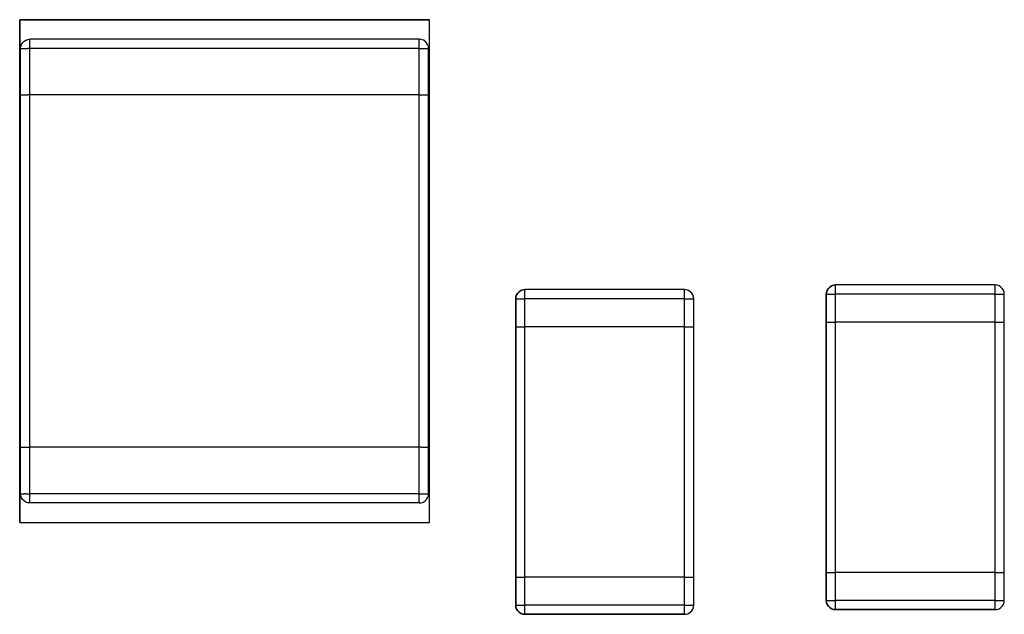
# Model space of a CAD drawing. Header units: inches. Extents: x 0 to 474, y -297 to 0.
# Tile 66 of 256: x 153.92 to 159.23, y -156.35 to -153.15. Entities that reach past the tile are written whole.
import ezdxf

# ---------------------------------------------------------------- set-up
doc = ezdxf.new("R2010")
doc.units = ezdxf.units.IN
doc.header["$MEASUREMENT"] = 0

msp = doc.modelspace()

# ---------------------------------------------------------------- linework, layer by layer
at = {"color": 7, "true_color": 0xffffff}
for p, q in [((153.9198, -153.1498), (153.9198, -155.8598)), ((156.1298, -153.1498), (153.9198, -153.1498)), ((153.9198, -153.1498), (156.1298, -153.1498)), ((153.9198, -155.8598), (153.9198, -153.1498)), ((156.1298, -155.8598), (156.1298, -153.1498)), ((156.1298, -155.8598), (156.1298, -153.1498)), ((153.9248, -153.3048), (153.9258, -153.2938)), ((153.9258, -153.2938), (153.9298, -153.2828)), ((153.9298, -153.2828), (153.9358, -153.2738)), ((153.9358, -153.2738), (153.9438, -153.2658)), ((153.9438, -153.2658), (153.9528, -153.2598)), ((153.9528, -153.2598), (153.9638, -153.2558)), ((153.9638, -153.2558), (153.9748, -153.2548)), ((156.0748, -153.2548), (153.9748, -153.2548)), ((153.9748, -153.2558), (153.9748, -153.2548)), ((153.9748, -153.2598), (153.9748, -153.2558)), ((153.9748, -153.2658), (153.9748, -153.2598)), ((153.9748, -153.2738), (153.9748, -153.2658)), ((153.9748, -153.2828), (153.9748, -153.2738)), ((153.9748, -153.2938), (153.9748, -153.2828)), ((153.9748, -153.3048), (153.9748, -153.2938)), ((156.0858, -153.2558), (156.0748, -153.2548)), ((156.0748, -153.2558), (156.0748, -153.2548)), ((156.0748, -153.2598), (156.0748, -153.2558)), ((156.0748, -153.2658), (156.0748, -153.2598)), ((156.0748, -153.2738), (156.0748, -153.2658)), ((156.0748, -153.2828), (156.0748, -153.2738)), ((156.0748, -153.2938), (156.0748, -153.2828)), ((156.0748, -153.3048), (156.0748, -153.2938)), ((156.0968, -153.2598), (156.0858, -153.2558)), ((156.1058, -153.2658), (156.0968, -153.2598)), ((156.1138, -153.2738), (156.1058, -153.2658)), ((156.1198, -153.2828), (156.1138, -153.2738)), ((156.1238, -153.2938), (156.1198, -153.2828)), ((156.1248, -153.3048), (156.1238, -153.2938)), ((153.9248, -153.5548), (153.9248, -153.3048)), ((153.9248, -153.3048), (153.9258, -153.3048)), ((153.9258, -153.3048), (153.9298, -153.3048)), ((153.9298, -153.3048), (153.9358, -153.3048)), ((153.9358, -153.3048), (153.9438, -153.3048)), ((153.9438, -153.3048), (153.9528, -153.3048)), ((153.9528, -153.3048), (153.9638, -153.3048)), ((153.9748, -153.3048), (153.9638, -153.3048)), ((156.0748, -153.3048), (153.9748, -153.3048)), ((153.9748, -153.5548), (153.9748, -153.3048)), ((156.0748, -153.3048), (156.0858, -153.3048)), ((156.0748, -153.5548), (156.0748, -153.3048)), ((156.0858, -153.3048), (156.0968, -153.3048)), ((156.0968, -153.3048), (156.1058, -153.3048)), ((156.1058, -153.3048), (156.1138, -153.3048)), ((156.1138, -153.3048), (156.1198, -153.3048)), ((156.1198, -153.3048), (156.1238, -153.3048)), ((156.1248, -153.3048), (156.1238, -153.3048)), ((156.1248, -153.5548), (156.1248, -153.3048)), ((153.9248, -155.4548), (153.9248, -153.5548)), ((153.9248, -153.5548), (153.9258, -153.5548)), ((153.9258, -153.5548), (153.9298, -153.5548)), ((153.9298, -153.5548), (153.9358, -153.5548)), ((153.9358, -153.5548), (153.9438, -153.5548)), ((153.9438, -153.5548), (153.9528, -153.5548)), ((153.9528, -153.5548), (153.9638, -153.5548)), ((153.9748, -153.5548), (153.9638, -153.5548)), ((153.9748, -155.4548), (153.9748, -153.5548)), ((156.0748, -153.5548), (153.9748, -153.5548)), ((156.0748, -155.4548), (156.0748, -153.5548)), ((156.0748, -153.5548), (156.0858, -153.5548)), ((156.0858, -153.5548), (156.0968, -153.5548)), ((156.0968, -153.5548), (156.1058, -153.5548)), ((156.1058, -153.5548), (156.1138, -153.5548)), ((156.1138, -153.5548), (156.1198, -153.5548)), ((156.1198, -153.5548), (156.1238, -153.5548)), ((156.1248, -153.5548), (156.1238, -153.5548)), ((156.1248, -155.4548), (156.1248, -153.5548)), ((156.6058, -154.6238), (156.5998, -154.6328)), ((156.5998, -154.6328), (156.6058, -154.6238)), ((156.6138, -154.6158), (156.6058, -154.6238)), ((156.6058, -154.6238), (156.6138, -154.6158)), ((156.6228, -154.6098), (156.6138, -154.6158)), ((156.6138, -154.6158), (156.6228, -154.6098)), ((156.6338, -154.6058), (156.6228, -154.6098)), ((156.6228, -154.6098), (156.6338, -154.6058)), ((156.6448, -154.6048), (156.6338, -154.6058)), ((156.6338, -154.6058), (156.6448, -154.6048)), ((157.5048, -154.6048), (156.6448, -154.6048)), ((157.5048, -154.6048), (156.6448, -154.6048)), ((156.6448, -154.6058), (156.6448, -154.6048)), ((156.6448, -154.6098), (156.6448, -154.6058)), ((156.6448, -154.6158), (156.6448, -154.6098)), ((156.6448, -154.6238), (156.6448, -154.6158)), ((156.6448, -154.6328), (156.6448, -154.6238)), ((157.5158, -154.6058), (157.5048, -154.6048)), ((157.5158, -154.6058), (157.5048, -154.6048)), ((157.5048, -154.6058), (157.5048, -154.6048)), ((157.5048, -154.6098), (157.5048, -154.6058)), ((157.5048, -154.6158), (157.5048, -154.6098)), ((157.5048, -154.6238), (157.5048, -154.6158)), ((157.5048, -154.6328), (157.5048, -154.6238)), ((157.5268, -154.6098), (157.5158, -154.6058)), ((157.5268, -154.6098), (157.5158, -154.6058)), ((157.5358, -154.6158), (157.5268, -154.6098)), ((157.5358, -154.6158), (157.5268, -154.6098)), ((157.5438, -154.6238), (157.5358, -154.6158)), ((157.5438, -154.6238), (157.5358, -154.6158)), ((157.5498, -154.6328), (157.5438, -154.6238)), ((157.5498, -154.6328), (157.5438, -154.6238)), ((158.2698, -154.6298), (158.2708, -154.6188)), ((158.2748, -154.6078), (158.2708, -154.6188)), ((158.2708, -154.6188), (158.2748, -154.6078)), ((158.2708, -154.6188), (158.2708, -154.6298)), ((158.2808, -154.5988), (158.2748, -154.6078)), ((158.2748, -154.6078), (158.2808, -154.5988)), ((158.2888, -154.5908), (158.2808, -154.5988)), ((158.2808, -154.5988), (158.2888, -154.5908)), ((158.2978, -154.5848), (158.2888, -154.5908)), ((158.2888, -154.5908), (158.2978, -154.5848)), ((158.3088, -154.5808), (158.2978, -154.5848)), ((158.2978, -154.5848), (158.3088, -154.5808)), ((158.3198, -154.5798), (158.3088, -154.5808)), ((158.3088, -154.5808), (158.3198, -154.5798)), ((159.1798, -154.5798), (158.3198, -154.5798)), ((159.1798, -154.5798), (158.3198, -154.5798)), ((158.3198, -154.5808), (158.3198, -154.5798)), ((158.3198, -154.5848), (158.3198, -154.5808)), ((158.3198, -154.5908), (158.3198, -154.5848)), ((158.3198, -154.5988), (158.3198, -154.5908)), ((158.3198, -154.6078), (158.3198, -154.5988)), ((158.3198, -154.6188), (158.3198, -154.6078)), ((158.3198, -154.6298), (158.3198, -154.6188)), ((159.1908, -154.5808), (159.1798, -154.5798)), ((159.1908, -154.5808), (159.1798, -154.5798)), ((159.1798, -154.5808), (159.1798, -154.5798)), ((159.1798, -154.5848), (159.1798, -154.5808)), ((159.1798, -154.5908), (159.1798, -154.5848)), ((159.1798, -154.5988), (159.1798, -154.5908)), ((159.1798, -154.6078), (159.1798, -154.5988)), ((159.1798, -154.6188), (159.1798, -154.6078)), ((159.1798, -154.6298), (159.1798, -154.6188)), ((159.2018, -154.5848), (159.1908, -154.5808)), ((159.2018, -154.5848), (159.1908, -154.5808)), ((159.2108, -154.5908), (159.2018, -154.5848)), ((159.2108, -154.5908), (159.2018, -154.5848)), ((159.2188, -154.5988), (159.2108, -154.5908)), ((159.2188, -154.5988), (159.2108, -154.5908)), ((159.2248, -154.6078), (159.2188, -154.5988)), ((159.2248, -154.6078), (159.2188, -154.5988)), ((159.2288, -154.6188), (159.2248, -154.6078)), ((159.2288, -154.6188), (159.2248, -154.6078)), ((159.2288, -154.6298), (159.2288, -154.6188)), ((159.2298, -154.6298), (159.2288, -154.6188)), ((156.5948, -154.6548), (156.5958, -154.6438)), ((156.5958, -154.6548), (156.5948, -154.6548)), ((156.5948, -154.6548), (156.5948, -154.8048)), ((156.5948, -154.8048), (156.5948, -154.6548)), ((156.5948, -154.6548), (156.5958, -154.6548)), ((156.5998, -154.6328), (156.5958, -154.6438)), ((156.5958, -154.6438), (156.5998, -154.6328)), ((156.5958, -154.6438), (156.5958, -154.6548)), ((156.5958, -154.6548), (156.5998, -154.6548)), ((156.5998, -154.6548), (156.6058, -154.6548)), ((156.6058, -154.6548), (156.6138, -154.6548)), ((156.6138, -154.6548), (156.6228, -154.6548)), ((156.6228, -154.6548), (156.6338, -154.6548)), ((156.6338, -154.6548), (156.6448, -154.6548)), ((156.6448, -154.6438), (156.6448, -154.6328)), ((156.6448, -154.6548), (156.6448, -154.6438)), ((156.6448, -154.8048), (156.6448, -154.6548)), ((157.5048, -154.6548), (156.6448, -154.6548)), ((157.5048, -154.6438), (157.5048, -154.6328)), ((157.5048, -154.6548), (157.5048, -154.6438)), ((157.5048, -154.8048), (157.5048, -154.6548)), ((157.5048, -154.6548), (157.5158, -154.6548)), ((157.5158, -154.6548), (157.5268, -154.6548)), ((157.5268, -154.6548), (157.5358, -154.6548)), ((157.5358, -154.6548), (157.5438, -154.6548)), ((157.5438, -154.6548), (157.5498, -154.6548)), ((157.5538, -154.6438), (157.5498, -154.6328)), ((157.5538, -154.6438), (157.5498, -154.6328)), ((157.5498, -154.6548), (157.5538, -154.6548)), ((157.5538, -154.6548), (157.5538, -154.6438)), ((157.5548, -154.6548), (157.5538, -154.6438)), ((157.5548, -154.6548), (157.5538, -154.6548)), ((157.5538, -154.6548), (157.5548, -154.6548)), ((157.5548, -154.8048), (157.5548, -154.6548)), ((157.5548, -154.8048), (157.5548, -154.6548)), ((158.2708, -154.6298), (158.2698, -154.6298)), ((158.2698, -154.6298), (158.2698, -154.7798)), ((158.2698, -154.7798), (158.2698, -154.6298)), ((158.2698, -154.6298), (158.2708, -154.6298)), ((158.2708, -154.6298), (158.2748, -154.6298)), ((158.2748, -154.6298), (158.2808, -154.6298)), ((158.2808, -154.6298), (158.2888, -154.6298)), ((158.2888, -154.6298), (158.2978, -154.6298)), ((158.2978, -154.6298), (158.3088, -154.6298)), ((158.3088, -154.6298), (158.3198, -154.6298)), ((158.3198, -154.7798), (158.3198, -154.6298)), ((159.1798, -154.6298), (158.3198, -154.6298)), ((159.1798, -154.7798), (159.1798, -154.6298)), ((159.1798, -154.6298), (159.1908, -154.6298)), ((159.1908, -154.6298), (159.2018, -154.6298)), ((159.2018, -154.6298), (159.2108, -154.6298)), ((159.2108, -154.6298), (159.2188, -154.6298)), ((159.2188, -154.6298), (159.2248, -154.6298)), ((159.2248, -154.6298), (159.2288, -154.6298)), ((159.2298, -154.6298), (159.2288, -154.6298)), ((159.2288, -154.6298), (159.2298, -154.6298)), ((159.2298, -154.7798), (159.2298, -154.6298)), ((159.2298, -154.7798), (159.2298, -154.6298)), ((158.2698, -154.7798), (158.2698, -156.1298)), ((158.2698, -154.7798), (158.2708, -154.7798)), ((158.2698, -156.1298), (158.2698, -154.7798)), ((158.2698, -154.7798), (158.2708, -154.7798)), ((158.2708, -154.7798), (158.2748, -154.7798)), ((158.2708, -154.7798), (158.2748, -154.7798)), ((158.2748, -154.7798), (158.2808, -154.7798)), ((158.2748, -154.7798), (158.2808, -154.7798)), ((158.2808, -154.7798), (158.2888, -154.7798)), ((158.2808, -154.7798), (158.2888, -154.7798)), ((158.2888, -154.7798), (158.2978, -154.7798)), ((158.2888, -154.7798), (158.2978, -154.7798)), ((158.2978, -154.7798), (158.3088, -154.7798)), ((158.2978, -154.7798), (158.3088, -154.7798)), ((158.3088, -154.7798), (158.3198, -154.7798)), ((158.3088, -154.7798), (158.3198, -154.7798)), ((159.1798, -154.7798), (158.3198, -154.7798)), ((159.1798, -154.7798), (158.3198, -154.7798)), ((158.3198, -156.1298), (158.3198, -154.7798)), ((159.1798, -154.7798), (159.1908, -154.7798)), ((159.1798, -154.7798), (159.1908, -154.7798)), ((159.1798, -156.1298), (159.1798, -154.7798)), ((159.1908, -154.7798), (159.2018, -154.7798)), ((159.1908, -154.7798), (159.2018, -154.7798)), ((159.2018, -154.7798), (159.2108, -154.7798)), ((159.2018, -154.7798), (159.2108, -154.7798)), ((159.2108, -154.7798), (159.2188, -154.7798)), ((159.2108, -154.7798), (159.2188, -154.7798)), ((159.2188, -154.7798), (159.2248, -154.7798)), ((159.2188, -154.7798), (159.2248, -154.7798)), ((159.2248, -154.7798), (159.2288, -154.7798)), ((159.2248, -154.7798), (159.2288, -154.7798)), ((159.2288, -154.7798), (159.2298, -154.7798)), ((159.2288, -154.7798), (159.2298, -154.7798)), ((159.2298, -156.1298), (159.2298, -154.7798)), ((159.2298, -156.1298), (159.2298, -154.7798)), ((156.5948, -154.8048), (156.5948, -156.1548)), ((156.5948, -154.8048), (156.5958, -154.8048)), ((156.5948, -156.1548), (156.5948, -154.8048)), ((156.5948, -154.8048), (156.5958, -154.8048)), ((156.5958, -154.8048), (156.5998, -154.8048)), ((156.5958, -154.8048), (156.5998, -154.8048)), ((156.5998, -154.8048), (156.6058, -154.8048)), ((156.5998, -154.8048), (156.6058, -154.8048)), ((156.6058, -154.8048), (156.6138, -154.8048)), ((156.6058, -154.8048), (156.6138, -154.8048)), ((156.6138, -154.8048), (156.6228, -154.8048)), ((156.6138, -154.8048), (156.6228, -154.8048)), ((156.6228, -154.8048), (156.6338, -154.8048)), ((156.6228, -154.8048), (156.6338, -154.8048)), ((156.6338, -154.8048), (156.6448, -154.8048)), ((156.6338, -154.8048), (156.6448, -154.8048)), ((157.5048, -154.8048), (156.6448, -154.8048)), ((157.5048, -154.8048), (156.6448, -154.8048)), ((156.6448, -156.1548), (156.6448, -154.8048)), ((157.5048, -154.8048), (157.5158, -154.8048)), ((157.5048, -154.8048), (157.5158, -154.8048)), ((157.5048, -156.1548), (157.5048, -154.8048)), ((157.5158, -154.8048), (157.5268, -154.8048)), ((157.5158, -154.8048), (157.5268, -154.8048)), ((157.5268, -154.8048), (157.5358, -154.8048)), ((157.5268, -154.8048), (157.5358, -154.8048)), ((157.5358, -154.8048), (157.5438, -154.8048)), ((157.5358, -154.8048), (157.5438, -154.8048)), ((157.5438, -154.8048), (157.5498, -154.8048)), ((157.5438, -154.8048), (157.5498, -154.8048)), ((157.5498, -154.8048), (157.5538, -154.8048)), ((157.5498, -154.8048), (157.5538, -154.8048)), ((157.5538, -154.8048), (157.5548, -154.8048)), ((157.5538, -154.8048), (157.5548, -154.8048)), ((157.5548, -156.1548), (157.5548, -154.8048)), ((157.5548, -156.1548), (157.5548, -154.8048)), ((153.9248, -155.7048), (153.9248, -155.4548)), ((153.9258, -155.4548), (153.9248, -155.4548)), ((153.9258, -155.4548), (153.9298, -155.4548)), ((153.9298, -155.4548), (153.9358, -155.4548)), ((153.9358, -155.4548), (153.9438, -155.4548)), ((153.9438, -155.4548), (153.9528, -155.4548)), ((153.9528, -155.4548), (153.9638, -155.4548)), ((153.9638, -155.4548), (153.9748, -155.4548)), ((153.9748, -155.7048), (153.9748, -155.4548)), ((156.0748, -155.4548), (153.9748, -155.4548)), ((156.0748, -155.7048), (156.0748, -155.4548)), ((156.0858, -155.4548), (156.0748, -155.4548)), ((156.0858, -155.4548), (156.0968, -155.4548)), ((156.0968, -155.4548), (156.1058, -155.4548)), ((156.1058, -155.4548), (156.1138, -155.4548)), ((156.1138, -155.4548), (156.1198, -155.4548)), ((156.1198, -155.4548), (156.1238, -155.4548)), ((156.1238, -155.4548), (156.1248, -155.4548)), ((156.1248, -155.7048), (156.1248, -155.4548)), ((153.9258, -155.7158), (153.9248, -155.7048)), ((153.9248, -155.7048), (153.9258, -155.7048)), ((153.9258, -155.7048), (153.9298, -155.7048)), ((153.9298, -155.7268), (153.9258, -155.7158)), ((153.9298, -155.7048), (153.9358, -155.7048)), ((153.9358, -155.7358), (153.9298, -155.7268)), ((153.9358, -155.7048), (153.9438, -155.7048)), ((153.9438, -155.7438), (153.9358, -155.7358)), ((153.9528, -155.7048), (153.9438, -155.7048)), ((153.9528, -155.7048), (153.9638, -155.7048)), ((153.9638, -155.7048), (153.9748, -155.7048)), ((153.9748, -155.7158), (153.9748, -155.7048)), ((156.0748, -155.7048), (153.9748, -155.7048)), ((153.9748, -155.7268), (153.9748, -155.7158)), ((153.9748, -155.7358), (153.9748, -155.7268)), ((153.9748, -155.7438), (153.9748, -155.7358)), ((156.0748, -155.7158), (156.0748, -155.7048)), ((156.0748, -155.7048), (156.0858, -155.7048)), ((156.0748, -155.7268), (156.0748, -155.7158)), ((156.0748, -155.7358), (156.0748, -155.7268)), ((156.0748, -155.7438), (156.0748, -155.7358)), ((156.0858, -155.7048), (156.0968, -155.7048)), ((156.0968, -155.7048), (156.1058, -155.7048)), ((156.1058, -155.7048), (156.1138, -155.7048)), ((156.1058, -155.7438), (156.1138, -155.7358)), ((156.1138, -155.7048), (156.1198, -155.7048)), ((156.1138, -155.7358), (156.1198, -155.7268)), ((156.1198, -155.7048), (156.1238, -155.7048)), ((156.1198, -155.7268), (156.1238, -155.7158)), ((156.1238, -155.7158), (156.1248, -155.7048)), ((156.1238, -155.7048), (156.1248, -155.7048)), ((153.9528, -155.7498), (153.9438, -155.7438)), ((153.9638, -155.7538), (153.9528, -155.7498)), ((153.9748, -155.7548), (153.9638, -155.7538)), ((153.9748, -155.7498), (153.9748, -155.7438)), ((153.9748, -155.7538), (153.9748, -155.7498)), ((153.9748, -155.7548), (153.9748, -155.7538)), ((156.0748, -155.7548), (153.9748, -155.7548)), ((156.0748, -155.7498), (156.0748, -155.7438)), ((156.0748, -155.7538), (156.0748, -155.7498)), ((156.0748, -155.7548), (156.0858, -155.7538)), ((156.0748, -155.7548), (156.0748, -155.7538)), ((156.0858, -155.7538), (156.0968, -155.7498)), ((156.0968, -155.7498), (156.1058, -155.7438)), ((153.9198, -155.8598), (156.1298, -155.8598)), ((153.9198, -155.8598), (156.1298, -155.8598)), ((156.5948, -156.1548), (156.5948, -156.3048)), ((156.5948, -156.1548), (156.5958, -156.1548)), ((156.5948, -156.3048), (156.5948, -156.1548)), ((156.5948, -156.1548), (156.5958, -156.1548)), ((156.5958, -156.1548), (156.5998, -156.1548)), ((156.5958, -156.1548), (156.5998, -156.1548)), ((156.5998, -156.1548), (156.6058, -156.1548)), ((156.5998, -156.1548), (156.6058, -156.1548)), ((156.6058, -156.1548), (156.6138, -156.1548)), ((156.6058, -156.1548), (156.6138, -156.1548)), ((156.6138, -156.1548), (156.6228, -156.1548)), ((156.6138, -156.1548), (156.6228, -156.1548)), ((156.6228, -156.1548), (156.6338, -156.1548)), ((156.6228, -156.1548), (156.6338, -156.1548)), ((156.6338, -156.1548), (156.6448, -156.1548)), ((156.6338, -156.1548), (156.6448, -156.1548)), ((157.5048, -156.1548), (156.6448, -156.1548)), ((157.5048, -156.1548), (156.6448, -156.1548)), ((156.6448, -156.3048), (156.6448, -156.1548)), ((157.5048, -156.1548), (157.5158, -156.1548)), ((157.5048, -156.1548), (157.5158, -156.1548)), ((157.5048, -156.3048), (157.5048, -156.1548)), ((157.5158, -156.1548), (157.5268, -156.1548)), ((157.5158, -156.1548), (157.5268, -156.1548)), ((157.5268, -156.1548), (157.5358, -156.1548)), ((157.5268, -156.1548), (157.5358, -156.1548)), ((157.5358, -156.1548), (157.5438, -156.1548)), ((157.5358, -156.1548), (157.5438, -156.1548)), ((157.5438, -156.1548), (157.5498, -156.1548)), ((157.5438, -156.1548), (157.5498, -156.1548)), ((157.5498, -156.1548), (157.5538, -156.1548)), ((157.5498, -156.1548), (157.5538, -156.1548)), ((157.5538, -156.1548), (157.5548, -156.1548)), ((157.5538, -156.1548), (157.5548, -156.1548)), ((157.5548, -156.3048), (157.5548, -156.1548)), ((157.5548, -156.3048), (157.5548, -156.1548)), ((158.2698, -156.1298), (158.2698, -156.2798)), ((158.2698, -156.1298), (158.2708, -156.1298)), ((158.2698, -156.2798), (158.2698, -156.1298)), ((158.2698, -156.1298), (158.2708, -156.1298)), ((158.2708, -156.1298), (158.2748, -156.1298)), ((158.2708, -156.1298), (158.2748, -156.1298)), ((158.2748, -156.1298), (158.2808, -156.1298)), ((158.2748, -156.1298), (158.2808, -156.1298)), ((158.2808, -156.1298), (158.2888, -156.1298)), ((158.2808, -156.1298), (158.2888, -156.1298)), ((158.2888, -156.1298), (158.2978, -156.1298)), ((158.2888, -156.1298), (158.2978, -156.1298)), ((158.2978, -156.1298), (158.3088, -156.1298)), ((158.2978, -156.1298), (158.3088, -156.1298)), ((158.3088, -156.1298), (158.3198, -156.1298)), ((158.3088, -156.1298), (158.3198, -156.1298)), ((159.1798, -156.1298), (158.3198, -156.1298)), ((159.1798, -156.1298), (158.3198, -156.1298)), ((158.3198, -156.2798), (158.3198, -156.1298)), ((159.1798, -156.1298), (159.1908, -156.1298)), ((159.1798, -156.1298), (159.1908, -156.1298)), ((159.1798, -156.2798), (159.1798, -156.1298)), ((159.1908, -156.1298), (159.2018, -156.1298)), ((159.1908, -156.1298), (159.2018, -156.1298)), ((159.2018, -156.1298), (159.2108, -156.1298)), ((159.2018, -156.1298), (159.2108, -156.1298)), ((159.2108, -156.1298), (159.2188, -156.1298)), ((159.2108, -156.1298), (159.2188, -156.1298)), ((159.2188, -156.1298), (159.2248, -156.1298)), ((159.2188, -156.1298), (159.2248, -156.1298)), ((159.2248, -156.1298), (159.2288, -156.1298)), ((159.2248, -156.1298), (159.2288, -156.1298)), ((159.2288, -156.1298), (159.2298, -156.1298)), ((159.2288, -156.1298), (159.2298, -156.1298)), ((159.2298, -156.2798), (159.2298, -156.1298)), ((159.2298, -156.2798), (159.2298, -156.1298)), ((156.5948, -156.3048), (156.5958, -156.3158)), ((156.5958, -156.3158), (156.5948, -156.3048)), ((156.5948, -156.3048), (156.5958, -156.3048)), ((156.5958, -156.3048), (156.5998, -156.3048)), ((156.5958, -156.3158), (156.5998, -156.3268)), ((156.5998, -156.3268), (156.5958, -156.3158)), ((156.5998, -156.3048), (156.6058, -156.3048)), ((156.6058, -156.3048), (156.6138, -156.3048)), ((156.6138, -156.3048), (156.6228, -156.3048)), ((156.6228, -156.3048), (156.6338, -156.3048)), ((156.6338, -156.3048), (156.6448, -156.3048)), ((156.6448, -156.3158), (156.6448, -156.3048)), ((157.5048, -156.3048), (156.6448, -156.3048)), ((156.6448, -156.3268), (156.6448, -156.3158)), ((157.5048, -156.3048), (157.5158, -156.3048)), ((157.5048, -156.3158), (157.5048, -156.3048)), ((157.5048, -156.3268), (157.5048, -156.3158)), ((157.5158, -156.3048), (157.5268, -156.3048)), ((157.5268, -156.3048), (157.5358, -156.3048)), ((157.5358, -156.3048), (157.5438, -156.3048)), ((157.5438, -156.3048), (157.5498, -156.3048)), ((157.5498, -156.3048), (157.5538, -156.3048)), ((157.5498, -156.3268), (157.5538, -156.3158)), ((157.5498, -156.3268), (157.5538, -156.3158)), ((157.5538, -156.3158), (157.5548, -156.3048)), ((157.5538, -156.3158), (157.5548, -156.3048)), ((157.5538, -156.3048), (157.5548, -156.3048)), ((158.2698, -156.2798), (158.2708, -156.2908)), ((158.2708, -156.2908), (158.2698, -156.2798)), ((158.2698, -156.2798), (158.2708, -156.2798)), ((158.2708, -156.2798), (158.2748, -156.2798)), ((158.2708, -156.2908), (158.2748, -156.3018)), ((158.2748, -156.3018), (158.2708, -156.2908)), ((158.2748, -156.2798), (158.2808, -156.2798)), ((158.2748, -156.3018), (158.2808, -156.3108)), ((158.2808, -156.3108), (158.2748, -156.3018)), ((158.2808, -156.2798), (158.2888, -156.2798)), ((158.2808, -156.3108), (158.2888, -156.3188)), ((158.2888, -156.3188), (158.2808, -156.3108)), ((158.2888, -156.2798), (158.2978, -156.2798)), ((158.2888, -156.3188), (158.2978, -156.3248)), ((158.2978, -156.3248), (158.2888, -156.3188)), ((158.2978, -156.2798), (158.3088, -156.2798)), ((158.2978, -156.3248), (158.3088, -156.3288)), ((158.3088, -156.3288), (158.2978, -156.3248)), ((158.3088, -156.2798), (158.3198, -156.2798)), ((158.3198, -156.2908), (158.3198, -156.2798)), ((159.1798, -156.2798), (158.3198, -156.2798)), ((158.3198, -156.3018), (158.3198, -156.2908)), ((158.3198, -156.3108), (158.3198, -156.3018)), ((158.3198, -156.3188), (158.3198, -156.3108)), ((158.3198, -156.3248), (158.3198, -156.3188)), ((158.3198, -156.3288), (158.3198, -156.3248)), ((159.1798, -156.2798), (159.1908, -156.2798)), ((159.1798, -156.2908), (159.1798, -156.2798)), ((159.1798, -156.3018), (159.1798, -156.2908)), ((159.1798, -156.3108), (159.1798, -156.3018)), ((159.1798, -156.3188), (159.1798, -156.3108)), ((159.1798, -156.3248), (159.1798, -156.3188)), ((159.1798, -156.3288), (159.1798, -156.3248)), ((159.1908, -156.2798), (159.2018, -156.2798)), ((159.1908, -156.3288), (159.2018, -156.3248)), ((159.1908, -156.3288), (159.2018, -156.3248)), ((159.2018, -156.2798), (159.2108, -156.2798)), ((159.2018, -156.3248), (159.2108, -156.3188)), ((159.2018, -156.3248), (159.2108, -156.3188)), ((159.2108, -156.2798), (159.2188, -156.2798)), ((159.2108, -156.3188), (159.2188, -156.3108)), ((159.2108, -156.3188), (159.2188, -156.3108)), ((159.2188, -156.2798), (159.2248, -156.2798)), ((159.2188, -156.3108), (159.2248, -156.3018)), ((159.2188, -156.3108), (159.2248, -156.3018)), ((159.2248, -156.2798), (159.2288, -156.2798)), ((159.2248, -156.3018), (159.2288, -156.2908)), ((159.2248, -156.3018), (159.2288, -156.2908)), ((159.2288, -156.2908), (159.2298, -156.2798)), ((159.2288, -156.2908), (159.2298, -156.2798)), ((159.2288, -156.2798), (159.2298, -156.2798)), ((156.5998, -156.3268), (156.6058, -156.3358)), ((156.6058, -156.3358), (156.5998, -156.3268)), ((156.6058, -156.3358), (156.6138, -156.3438)), ((156.6138, -156.3438), (156.6058, -156.3358)), ((156.6138, -156.3438), (156.6228, -156.3498)), ((156.6228, -156.3498), (156.6138, -156.3438)), ((156.6228, -156.3498), (156.6338, -156.3538)), ((156.6338, -156.3538), (156.6228, -156.3498)), ((156.6338, -156.3538), (156.6448, -156.3548)), ((156.6448, -156.3548), (156.6338, -156.3538)), ((156.6448, -156.3358), (156.6448, -156.3268)), ((156.6448, -156.3438), (156.6448, -156.3358)), ((156.6448, -156.3498), (156.6448, -156.3438)), ((156.6448, -156.3538), (156.6448, -156.3498)), ((156.6448, -156.3548), (156.6448, -156.3538)), ((156.6448, -156.3548), (157.5048, -156.3548)), ((157.5048, -156.3548), (156.6448, -156.3548)), ((157.5048, -156.3358), (157.5048, -156.3268)), ((157.5048, -156.3438), (157.5048, -156.3358)), ((157.5048, -156.3498), (157.5048, -156.3438)), ((157.5048, -156.3538), (157.5048, -156.3498)), ((157.5048, -156.3548), (157.5158, -156.3538)), ((157.5048, -156.3548), (157.5158, -156.3538)), ((157.5048, -156.3548), (157.5048, -156.3538)), ((157.5158, -156.3538), (157.5268, -156.3498)), ((157.5158, -156.3538), (157.5268, -156.3498)), ((157.5268, -156.3498), (157.5358, -156.3438)), ((157.5268, -156.3498), (157.5358, -156.3438)), ((157.5358, -156.3438), (157.5438, -156.3358)), ((157.5358, -156.3438), (157.5438, -156.3358)), ((157.5438, -156.3358), (157.5498, -156.3268)), ((157.5438, -156.3358), (157.5498, -156.3268)), ((158.3088, -156.3288), (158.3198, -156.3298)), ((158.3198, -156.3298), (158.3088, -156.3288)), ((158.3198, -156.3298), (158.3198, -156.3288)), ((158.3198, -156.3298), (159.1798, -156.3298)), ((159.1798, -156.3298), (158.3198, -156.3298)), ((159.1798, -156.3298), (159.1908, -156.3288)), ((159.1798, -156.3298), (159.1908, -156.3288)), ((159.1798, -156.3298), (159.1798, -156.3288))]:
    msp.add_line(p, q, dxfattribs=at)
at = {"color": 18, "true_color": 0x000000}
for p, q in [((153.9198, -153.1498), (153.9198, -155.8598)), ((156.1298, -153.1498), (153.9198, -153.1498)), ((153.9198, -153.1498), (156.1298, -153.1498)), ((153.9198, -155.8598), (153.9198, -153.1498)), ((156.1298, -155.8598), (156.1298, -153.1498)), ((156.1298, -155.8598), (156.1298, -153.1498)), ((153.9248, -153.3048), (153.9258, -153.2938)), ((153.9258, -153.2938), (153.9298, -153.2828)), ((153.9298, -153.2828), (153.9358, -153.2738)), ((153.9358, -153.2738), (153.9438, -153.2658)), ((153.9438, -153.2658), (153.9528, -153.2598)), ((153.9528, -153.2598), (153.9638, -153.2558)), ((153.9638, -153.2558), (153.9748, -153.2548)), ((156.0748, -153.2548), (153.9748, -153.2548)), ((153.9748, -153.2558), (153.9748, -153.2548)), ((153.9748, -153.2598), (153.9748, -153.2558)), ((153.9748, -153.2658), (153.9748, -153.2598)), ((153.9748, -153.2738), (153.9748, -153.2658)), ((153.9748, -153.2828), (153.9748, -153.2738)), ((153.9748, -153.2938), (153.9748, -153.2828)), ((153.9748, -153.3048), (153.9748, -153.2938)), ((156.0858, -153.2558), (156.0748, -153.2548)), ((156.0748, -153.2558), (156.0748, -153.2548)), ((156.0748, -153.2598), (156.0748, -153.2558)), ((156.0748, -153.2658), (156.0748, -153.2598)), ((156.0748, -153.2738), (156.0748, -153.2658)), ((156.0748, -153.2828), (156.0748, -153.2738)), ((156.0748, -153.2938), (156.0748, -153.2828)), ((156.0748, -153.3048), (156.0748, -153.2938)), ((156.0968, -153.2598), (156.0858, -153.2558)), ((156.1058, -153.2658), (156.0968, -153.2598)), ((156.1138, -153.2738), (156.1058, -153.2658)), ((156.1198, -153.2828), (156.1138, -153.2738)), ((156.1238, -153.2938), (156.1198, -153.2828)), ((156.1248, -153.3048), (156.1238, -153.2938)), ((153.9248, -153.5548), (153.9248, -153.3048)), ((153.9248, -153.3048), (153.9258, -153.3048)), ((153.9258, -153.3048), (153.9298, -153.3048)), ((153.9298, -153.3048), (153.9358, -153.3048)), ((153.9358, -153.3048), (153.9438, -153.3048)), ((153.9438, -153.3048), (153.9528, -153.3048)), ((153.9528, -153.3048), (153.9638, -153.3048)), ((153.9748, -153.3048), (153.9638, -153.3048)), ((156.0748, -153.3048), (153.9748, -153.3048)), ((153.9748, -153.5548), (153.9748, -153.3048)), ((156.0748, -153.3048), (156.0858, -153.3048)), ((156.0748, -153.5548), (156.0748, -153.3048)), ((156.0858, -153.3048), (156.0968, -153.3048)), ((156.0968, -153.3048), (156.1058, -153.3048)), ((156.1058, -153.3048), (156.1138, -153.3048)), ((156.1138, -153.3048), (156.1198, -153.3048)), ((156.1198, -153.3048), (156.1238, -153.3048)), ((156.1248, -153.3048), (156.1238, -153.3048)), ((156.1248, -153.5548), (156.1248, -153.3048)), ((153.9248, -155.4548), (153.9248, -153.5548)), ((153.9248, -153.5548), (153.9258, -153.5548)), ((153.9258, -153.5548), (153.9298, -153.5548)), ((153.9298, -153.5548), (153.9358, -153.5548)), ((153.9358, -153.5548), (153.9438, -153.5548)), ((153.9438, -153.5548), (153.9528, -153.5548)), ((153.9528, -153.5548), (153.9638, -153.5548)), ((153.9748, -153.5548), (153.9638, -153.5548)), ((153.9748, -155.4548), (153.9748, -153.5548)), ((156.0748, -153.5548), (153.9748, -153.5548)), ((156.0748, -155.4548), (156.0748, -153.5548)), ((156.0748, -153.5548), (156.0858, -153.5548)), ((156.0858, -153.5548), (156.0968, -153.5548)), ((156.0968, -153.5548), (156.1058, -153.5548)), ((156.1058, -153.5548), (156.1138, -153.5548)), ((156.1138, -153.5548), (156.1198, -153.5548)), ((156.1198, -153.5548), (156.1238, -153.5548)), ((156.1248, -153.5548), (156.1238, -153.5548)), ((156.1248, -155.4548), (156.1248, -153.5548)), ((156.6058, -154.6238), (156.5998, -154.6328)), ((156.5998, -154.6328), (156.6058, -154.6238)), ((156.6138, -154.6158), (156.6058, -154.6238)), ((156.6058, -154.6238), (156.6138, -154.6158)), ((156.6228, -154.6098), (156.6138, -154.6158)), ((156.6138, -154.6158), (156.6228, -154.6098)), ((156.6338, -154.6058), (156.6228, -154.6098)), ((156.6228, -154.6098), (156.6338, -154.6058)), ((156.6448, -154.6048), (156.6338, -154.6058)), ((156.6338, -154.6058), (156.6448, -154.6048)), ((157.5048, -154.6048), (156.6448, -154.6048)), ((157.5048, -154.6048), (156.6448, -154.6048)), ((156.6448, -154.6058), (156.6448, -154.6048)), ((156.6448, -154.6098), (156.6448, -154.6058)), ((156.6448, -154.6158), (156.6448, -154.6098)), ((156.6448, -154.6238), (156.6448, -154.6158)), ((156.6448, -154.6328), (156.6448, -154.6238)), ((157.5158, -154.6058), (157.5048, -154.6048)), ((157.5158, -154.6058), (157.5048, -154.6048)), ((157.5048, -154.6058), (157.5048, -154.6048)), ((157.5048, -154.6098), (157.5048, -154.6058)), ((157.5048, -154.6158), (157.5048, -154.6098)), ((157.5048, -154.6238), (157.5048, -154.6158)), ((157.5048, -154.6328), (157.5048, -154.6238)), ((157.5268, -154.6098), (157.5158, -154.6058)), ((157.5268, -154.6098), (157.5158, -154.6058)), ((157.5358, -154.6158), (157.5268, -154.6098)), ((157.5358, -154.6158), (157.5268, -154.6098)), ((157.5438, -154.6238), (157.5358, -154.6158)), ((157.5438, -154.6238), (157.5358, -154.6158)), ((157.5498, -154.6328), (157.5438, -154.6238)), ((157.5498, -154.6328), (157.5438, -154.6238)), ((158.2698, -154.6298), (158.2708, -154.6188)), ((158.2748, -154.6078), (158.2708, -154.6188)), ((158.2708, -154.6188), (158.2748, -154.6078)), ((158.2708, -154.6188), (158.2708, -154.6298)), ((158.2808, -154.5988), (158.2748, -154.6078)), ((158.2748, -154.6078), (158.2808, -154.5988)), ((158.2888, -154.5908), (158.2808, -154.5988)), ((158.2808, -154.5988), (158.2888, -154.5908)), ((158.2978, -154.5848), (158.2888, -154.5908)), ((158.2888, -154.5908), (158.2978, -154.5848)), ((158.3088, -154.5808), (158.2978, -154.5848)), ((158.2978, -154.5848), (158.3088, -154.5808)), ((158.3198, -154.5798), (158.3088, -154.5808)), ((158.3088, -154.5808), (158.3198, -154.5798)), ((159.1798, -154.5798), (158.3198, -154.5798)), ((159.1798, -154.5798), (158.3198, -154.5798)), ((158.3198, -154.5808), (158.3198, -154.5798)), ((158.3198, -154.5848), (158.3198, -154.5808)), ((158.3198, -154.5908), (158.3198, -154.5848)), ((158.3198, -154.5988), (158.3198, -154.5908)), ((158.3198, -154.6078), (158.3198, -154.5988)), ((158.3198, -154.6188), (158.3198, -154.6078)), ((158.3198, -154.6298), (158.3198, -154.6188)), ((159.1908, -154.5808), (159.1798, -154.5798)), ((159.1908, -154.5808), (159.1798, -154.5798)), ((159.1798, -154.5808), (159.1798, -154.5798)), ((159.1798, -154.5848), (159.1798, -154.5808)), ((159.1798, -154.5908), (159.1798, -154.5848)), ((159.1798, -154.5988), (159.1798, -154.5908)), ((159.1798, -154.6078), (159.1798, -154.5988)), ((159.1798, -154.6188), (159.1798, -154.6078)), ((159.1798, -154.6298), (159.1798, -154.6188)), ((159.2018, -154.5848), (159.1908, -154.5808)), ((159.2018, -154.5848), (159.1908, -154.5808)), ((159.2108, -154.5908), (159.2018, -154.5848)), ((159.2108, -154.5908), (159.2018, -154.5848)), ((159.2188, -154.5988), (159.2108, -154.5908)), ((159.2188, -154.5988), (159.2108, -154.5908)), ((159.2248, -154.6078), (159.2188, -154.5988)), ((159.2248, -154.6078), (159.2188, -154.5988)), ((159.2288, -154.6188), (159.2248, -154.6078)), ((159.2288, -154.6188), (159.2248, -154.6078)), ((159.2288, -154.6298), (159.2288, -154.6188)), ((159.2298, -154.6298), (159.2288, -154.6188)), ((156.5948, -154.6548), (156.5958, -154.6438)), ((156.5958, -154.6548), (156.5948, -154.6548)), ((156.5948, -154.6548), (156.5948, -154.8048)), ((156.5948, -154.8048), (156.5948, -154.6548)), ((156.5948, -154.6548), (156.5958, -154.6548)), ((156.5998, -154.6328), (156.5958, -154.6438)), ((156.5958, -154.6438), (156.5998, -154.6328)), ((156.5958, -154.6438), (156.5958, -154.6548)), ((156.5958, -154.6548), (156.5998, -154.6548)), ((156.5998, -154.6548), (156.6058, -154.6548)), ((156.6058, -154.6548), (156.6138, -154.6548)), ((156.6138, -154.6548), (156.6228, -154.6548)), ((156.6228, -154.6548), (156.6338, -154.6548)), ((156.6338, -154.6548), (156.6448, -154.6548)), ((156.6448, -154.6438), (156.6448, -154.6328)), ((156.6448, -154.6548), (156.6448, -154.6438)), ((156.6448, -154.8048), (156.6448, -154.6548)), ((157.5048, -154.6548), (156.6448, -154.6548)), ((157.5048, -154.6438), (157.5048, -154.6328)), ((157.5048, -154.6548), (157.5048, -154.6438)), ((157.5048, -154.8048), (157.5048, -154.6548)), ((157.5048, -154.6548), (157.5158, -154.6548)), ((157.5158, -154.6548), (157.5268, -154.6548)), ((157.5268, -154.6548), (157.5358, -154.6548)), ((157.5358, -154.6548), (157.5438, -154.6548)), ((157.5438, -154.6548), (157.5498, -154.6548)), ((157.5538, -154.6438), (157.5498, -154.6328)), ((157.5538, -154.6438), (157.5498, -154.6328)), ((157.5498, -154.6548), (157.5538, -154.6548)), ((157.5538, -154.6548), (157.5538, -154.6438)), ((157.5548, -154.6548), (157.5538, -154.6438)), ((157.5548, -154.6548), (157.5538, -154.6548)), ((157.5538, -154.6548), (157.5548, -154.6548)), ((157.5548, -154.8048), (157.5548, -154.6548)), ((157.5548, -154.8048), (157.5548, -154.6548)), ((158.2708, -154.6298), (158.2698, -154.6298)), ((158.2698, -154.6298), (158.2698, -154.7798)), ((158.2698, -154.7798), (158.2698, -154.6298)), ((158.2698, -154.6298), (158.2708, -154.6298)), ((158.2708, -154.6298), (158.2748, -154.6298)), ((158.2748, -154.6298), (158.2808, -154.6298)), ((158.2808, -154.6298), (158.2888, -154.6298)), ((158.2888, -154.6298), (158.2978, -154.6298)), ((158.2978, -154.6298), (158.3088, -154.6298)), ((158.3088, -154.6298), (158.3198, -154.6298)), ((158.3198, -154.7798), (158.3198, -154.6298)), ((159.1798, -154.6298), (158.3198, -154.6298)), ((159.1798, -154.7798), (159.1798, -154.6298)), ((159.1798, -154.6298), (159.1908, -154.6298)), ((159.1908, -154.6298), (159.2018, -154.6298)), ((159.2018, -154.6298), (159.2108, -154.6298)), ((159.2108, -154.6298), (159.2188, -154.6298)), ((159.2188, -154.6298), (159.2248, -154.6298)), ((159.2248, -154.6298), (159.2288, -154.6298)), ((159.2298, -154.6298), (159.2288, -154.6298)), ((159.2288, -154.6298), (159.2298, -154.6298)), ((159.2298, -154.7798), (159.2298, -154.6298)), ((159.2298, -154.7798), (159.2298, -154.6298)), ((158.2698, -154.7798), (158.2698, -156.1298)), ((158.2698, -154.7798), (158.2708, -154.7798)), ((158.2698, -156.1298), (158.2698, -154.7798)), ((158.2698, -154.7798), (158.2708, -154.7798)), ((158.2708, -154.7798), (158.2748, -154.7798)), ((158.2708, -154.7798), (158.2748, -154.7798)), ((158.2748, -154.7798), (158.2808, -154.7798)), ((158.2748, -154.7798), (158.2808, -154.7798)), ((158.2808, -154.7798), (158.2888, -154.7798)), ((158.2808, -154.7798), (158.2888, -154.7798)), ((158.2888, -154.7798), (158.2978, -154.7798)), ((158.2888, -154.7798), (158.2978, -154.7798)), ((158.2978, -154.7798), (158.3088, -154.7798)), ((158.2978, -154.7798), (158.3088, -154.7798)), ((158.3088, -154.7798), (158.3198, -154.7798)), ((158.3088, -154.7798), (158.3198, -154.7798)), ((159.1798, -154.7798), (158.3198, -154.7798)), ((159.1798, -154.7798), (158.3198, -154.7798)), ((158.3198, -156.1298), (158.3198, -154.7798)), ((159.1798, -154.7798), (159.1908, -154.7798)), ((159.1798, -154.7798), (159.1908, -154.7798)), ((159.1798, -156.1298), (159.1798, -154.7798)), ((159.1908, -154.7798), (159.2018, -154.7798)), ((159.1908, -154.7798), (159.2018, -154.7798)), ((159.2018, -154.7798), (159.2108, -154.7798)), ((159.2018, -154.7798), (159.2108, -154.7798)), ((159.2108, -154.7798), (159.2188, -154.7798)), ((159.2108, -154.7798), (159.2188, -154.7798)), ((159.2188, -154.7798), (159.2248, -154.7798)), ((159.2188, -154.7798), (159.2248, -154.7798)), ((159.2248, -154.7798), (159.2288, -154.7798)), ((159.2248, -154.7798), (159.2288, -154.7798)), ((159.2288, -154.7798), (159.2298, -154.7798)), ((159.2288, -154.7798), (159.2298, -154.7798)), ((159.2298, -156.1298), (159.2298, -154.7798)), ((159.2298, -156.1298), (159.2298, -154.7798)), ((156.5948, -154.8048), (156.5948, -156.1548)), ((156.5948, -154.8048), (156.5958, -154.8048)), ((156.5948, -156.1548), (156.5948, -154.8048)), ((156.5948, -154.8048), (156.5958, -154.8048)), ((156.5958, -154.8048), (156.5998, -154.8048)), ((156.5958, -154.8048), (156.5998, -154.8048)), ((156.5998, -154.8048), (156.6058, -154.8048)), ((156.5998, -154.8048), (156.6058, -154.8048)), ((156.6058, -154.8048), (156.6138, -154.8048)), ((156.6058, -154.8048), (156.6138, -154.8048)), ((156.6138, -154.8048), (156.6228, -154.8048)), ((156.6138, -154.8048), (156.6228, -154.8048)), ((156.6228, -154.8048), (156.6338, -154.8048)), ((156.6228, -154.8048), (156.6338, -154.8048)), ((156.6338, -154.8048), (156.6448, -154.8048)), ((156.6338, -154.8048), (156.6448, -154.8048)), ((157.5048, -154.8048), (156.6448, -154.8048)), ((157.5048, -154.8048), (156.6448, -154.8048)), ((156.6448, -156.1548), (156.6448, -154.8048)), ((157.5048, -154.8048), (157.5158, -154.8048)), ((157.5048, -154.8048), (157.5158, -154.8048)), ((157.5048, -156.1548), (157.5048, -154.8048)), ((157.5158, -154.8048), (157.5268, -154.8048)), ((157.5158, -154.8048), (157.5268, -154.8048)), ((157.5268, -154.8048), (157.5358, -154.8048)), ((157.5268, -154.8048), (157.5358, -154.8048)), ((157.5358, -154.8048), (157.5438, -154.8048)), ((157.5358, -154.8048), (157.5438, -154.8048)), ((157.5438, -154.8048), (157.5498, -154.8048)), ((157.5438, -154.8048), (157.5498, -154.8048)), ((157.5498, -154.8048), (157.5538, -154.8048)), ((157.5498, -154.8048), (157.5538, -154.8048)), ((157.5538, -154.8048), (157.5548, -154.8048)), ((157.5538, -154.8048), (157.5548, -154.8048)), ((157.5548, -156.1548), (157.5548, -154.8048)), ((157.5548, -156.1548), (157.5548, -154.8048)), ((153.9248, -155.7048), (153.9248, -155.4548)), ((153.9258, -155.4548), (153.9248, -155.4548)), ((153.9258, -155.4548), (153.9298, -155.4548)), ((153.9298, -155.4548), (153.9358, -155.4548)), ((153.9358, -155.4548), (153.9438, -155.4548)), ((153.9438, -155.4548), (153.9528, -155.4548)), ((153.9528, -155.4548), (153.9638, -155.4548)), ((153.9638, -155.4548), (153.9748, -155.4548)), ((153.9748, -155.7048), (153.9748, -155.4548)), ((156.0748, -155.4548), (153.9748, -155.4548)), ((156.0748, -155.7048), (156.0748, -155.4548)), ((156.0858, -155.4548), (156.0748, -155.4548)), ((156.0858, -155.4548), (156.0968, -155.4548)), ((156.0968, -155.4548), (156.1058, -155.4548)), ((156.1058, -155.4548), (156.1138, -155.4548)), ((156.1138, -155.4548), (156.1198, -155.4548)), ((156.1198, -155.4548), (156.1238, -155.4548)), ((156.1238, -155.4548), (156.1248, -155.4548)), ((156.1248, -155.7048), (156.1248, -155.4548)), ((153.9258, -155.7158), (153.9248, -155.7048)), ((153.9248, -155.7048), (153.9258, -155.7048)), ((153.9258, -155.7048), (153.9298, -155.7048)), ((153.9298, -155.7268), (153.9258, -155.7158)), ((153.9298, -155.7048), (153.9358, -155.7048)), ((153.9358, -155.7358), (153.9298, -155.7268)), ((153.9358, -155.7048), (153.9438, -155.7048)), ((153.9438, -155.7438), (153.9358, -155.7358)), ((153.9528, -155.7048), (153.9438, -155.7048)), ((153.9528, -155.7048), (153.9638, -155.7048)), ((153.9638, -155.7048), (153.9748, -155.7048)), ((153.9748, -155.7158), (153.9748, -155.7048)), ((156.0748, -155.7048), (153.9748, -155.7048)), ((153.9748, -155.7268), (153.9748, -155.7158)), ((153.9748, -155.7358), (153.9748, -155.7268)), ((153.9748, -155.7438), (153.9748, -155.7358)), ((156.0748, -155.7158), (156.0748, -155.7048)), ((156.0748, -155.7048), (156.0858, -155.7048)), ((156.0748, -155.7268), (156.0748, -155.7158)), ((156.0748, -155.7358), (156.0748, -155.7268)), ((156.0748, -155.7438), (156.0748, -155.7358)), ((156.0858, -155.7048), (156.0968, -155.7048)), ((156.0968, -155.7048), (156.1058, -155.7048)), ((156.1058, -155.7048), (156.1138, -155.7048)), ((156.1058, -155.7438), (156.1138, -155.7358)), ((156.1138, -155.7048), (156.1198, -155.7048)), ((156.1138, -155.7358), (156.1198, -155.7268)), ((156.1198, -155.7048), (156.1238, -155.7048)), ((156.1198, -155.7268), (156.1238, -155.7158)), ((156.1238, -155.7158), (156.1248, -155.7048)), ((156.1238, -155.7048), (156.1248, -155.7048)), ((153.9528, -155.7498), (153.9438, -155.7438)), ((153.9638, -155.7538), (153.9528, -155.7498)), ((153.9748, -155.7548), (153.9638, -155.7538)), ((153.9748, -155.7498), (153.9748, -155.7438)), ((153.9748, -155.7538), (153.9748, -155.7498)), ((153.9748, -155.7548), (153.9748, -155.7538)), ((156.0748, -155.7548), (153.9748, -155.7548)), ((156.0748, -155.7498), (156.0748, -155.7438)), ((156.0748, -155.7538), (156.0748, -155.7498)), ((156.0748, -155.7548), (156.0858, -155.7538)), ((156.0748, -155.7548), (156.0748, -155.7538)), ((156.0858, -155.7538), (156.0968, -155.7498)), ((156.0968, -155.7498), (156.1058, -155.7438)), ((153.9198, -155.8598), (156.1298, -155.8598)), ((153.9198, -155.8598), (156.1298, -155.8598)), ((156.5948, -156.1548), (156.5948, -156.3048)), ((156.5948, -156.1548), (156.5958, -156.1548)), ((156.5948, -156.3048), (156.5948, -156.1548)), ((156.5948, -156.1548), (156.5958, -156.1548)), ((156.5958, -156.1548), (156.5998, -156.1548)), ((156.5958, -156.1548), (156.5998, -156.1548)), ((156.5998, -156.1548), (156.6058, -156.1548)), ((156.5998, -156.1548), (156.6058, -156.1548)), ((156.6058, -156.1548), (156.6138, -156.1548)), ((156.6058, -156.1548), (156.6138, -156.1548)), ((156.6138, -156.1548), (156.6228, -156.1548)), ((156.6138, -156.1548), (156.6228, -156.1548)), ((156.6228, -156.1548), (156.6338, -156.1548)), ((156.6228, -156.1548), (156.6338, -156.1548)), ((156.6338, -156.1548), (156.6448, -156.1548)), ((156.6338, -156.1548), (156.6448, -156.1548)), ((157.5048, -156.1548), (156.6448, -156.1548)), ((157.5048, -156.1548), (156.6448, -156.1548)), ((156.6448, -156.3048), (156.6448, -156.1548)), ((157.5048, -156.1548), (157.5158, -156.1548)), ((157.5048, -156.1548), (157.5158, -156.1548)), ((157.5048, -156.3048), (157.5048, -156.1548)), ((157.5158, -156.1548), (157.5268, -156.1548)), ((157.5158, -156.1548), (157.5268, -156.1548)), ((157.5268, -156.1548), (157.5358, -156.1548)), ((157.5268, -156.1548), (157.5358, -156.1548)), ((157.5358, -156.1548), (157.5438, -156.1548)), ((157.5358, -156.1548), (157.5438, -156.1548)), ((157.5438, -156.1548), (157.5498, -156.1548)), ((157.5438, -156.1548), (157.5498, -156.1548)), ((157.5498, -156.1548), (157.5538, -156.1548)), ((157.5498, -156.1548), (157.5538, -156.1548)), ((157.5538, -156.1548), (157.5548, -156.1548)), ((157.5538, -156.1548), (157.5548, -156.1548)), ((157.5548, -156.3048), (157.5548, -156.1548)), ((157.5548, -156.3048), (157.5548, -156.1548)), ((158.2698, -156.1298), (158.2698, -156.2798)), ((158.2698, -156.1298), (158.2708, -156.1298)), ((158.2698, -156.2798), (158.2698, -156.1298)), ((158.2698, -156.1298), (158.2708, -156.1298)), ((158.2708, -156.1298), (158.2748, -156.1298)), ((158.2708, -156.1298), (158.2748, -156.1298)), ((158.2748, -156.1298), (158.2808, -156.1298)), ((158.2748, -156.1298), (158.2808, -156.1298)), ((158.2808, -156.1298), (158.2888, -156.1298)), ((158.2808, -156.1298), (158.2888, -156.1298)), ((158.2888, -156.1298), (158.2978, -156.1298)), ((158.2888, -156.1298), (158.2978, -156.1298)), ((158.2978, -156.1298), (158.3088, -156.1298)), ((158.2978, -156.1298), (158.3088, -156.1298)), ((158.3088, -156.1298), (158.3198, -156.1298)), ((158.3088, -156.1298), (158.3198, -156.1298)), ((159.1798, -156.1298), (158.3198, -156.1298)), ((159.1798, -156.1298), (158.3198, -156.1298)), ((158.3198, -156.2798), (158.3198, -156.1298)), ((159.1798, -156.1298), (159.1908, -156.1298)), ((159.1798, -156.1298), (159.1908, -156.1298)), ((159.1798, -156.2798), (159.1798, -156.1298)), ((159.1908, -156.1298), (159.2018, -156.1298)), ((159.1908, -156.1298), (159.2018, -156.1298)), ((159.2018, -156.1298), (159.2108, -156.1298)), ((159.2018, -156.1298), (159.2108, -156.1298)), ((159.2108, -156.1298), (159.2188, -156.1298)), ((159.2108, -156.1298), (159.2188, -156.1298)), ((159.2188, -156.1298), (159.2248, -156.1298)), ((159.2188, -156.1298), (159.2248, -156.1298)), ((159.2248, -156.1298), (159.2288, -156.1298)), ((159.2248, -156.1298), (159.2288, -156.1298)), ((159.2288, -156.1298), (159.2298, -156.1298)), ((159.2288, -156.1298), (159.2298, -156.1298)), ((159.2298, -156.2798), (159.2298, -156.1298)), ((159.2298, -156.2798), (159.2298, -156.1298)), ((156.5948, -156.3048), (156.5958, -156.3158)), ((156.5958, -156.3158), (156.5948, -156.3048)), ((156.5948, -156.3048), (156.5958, -156.3048)), ((156.5958, -156.3048), (156.5998, -156.3048)), ((156.5958, -156.3158), (156.5998, -156.3268)), ((156.5998, -156.3268), (156.5958, -156.3158)), ((156.5998, -156.3048), (156.6058, -156.3048)), ((156.6058, -156.3048), (156.6138, -156.3048)), ((156.6138, -156.3048), (156.6228, -156.3048)), ((156.6228, -156.3048), (156.6338, -156.3048)), ((156.6338, -156.3048), (156.6448, -156.3048)), ((156.6448, -156.3158), (156.6448, -156.3048)), ((157.5048, -156.3048), (156.6448, -156.3048)), ((156.6448, -156.3268), (156.6448, -156.3158)), ((157.5048, -156.3048), (157.5158, -156.3048)), ((157.5048, -156.3158), (157.5048, -156.3048)), ((157.5048, -156.3268), (157.5048, -156.3158)), ((157.5158, -156.3048), (157.5268, -156.3048)), ((157.5268, -156.3048), (157.5358, -156.3048)), ((157.5358, -156.3048), (157.5438, -156.3048)), ((157.5438, -156.3048), (157.5498, -156.3048)), ((157.5498, -156.3048), (157.5538, -156.3048)), ((157.5498, -156.3268), (157.5538, -156.3158)), ((157.5498, -156.3268), (157.5538, -156.3158)), ((157.5538, -156.3158), (157.5548, -156.3048)), ((157.5538, -156.3158), (157.5548, -156.3048)), ((157.5538, -156.3048), (157.5548, -156.3048)), ((158.2698, -156.2798), (158.2708, -156.2908)), ((158.2708, -156.2908), (158.2698, -156.2798)), ((158.2698, -156.2798), (158.2708, -156.2798)), ((158.2708, -156.2798), (158.2748, -156.2798)), ((158.2708, -156.2908), (158.2748, -156.3018)), ((158.2748, -156.3018), (158.2708, -156.2908)), ((158.2748, -156.2798), (158.2808, -156.2798)), ((158.2748, -156.3018), (158.2808, -156.3108)), ((158.2808, -156.3108), (158.2748, -156.3018)), ((158.2808, -156.2798), (158.2888, -156.2798)), ((158.2808, -156.3108), (158.2888, -156.3188)), ((158.2888, -156.3188), (158.2808, -156.3108)), ((158.2888, -156.2798), (158.2978, -156.2798)), ((158.2888, -156.3188), (158.2978, -156.3248)), ((158.2978, -156.3248), (158.2888, -156.3188)), ((158.2978, -156.2798), (158.3088, -156.2798)), ((158.2978, -156.3248), (158.3088, -156.3288)), ((158.3088, -156.3288), (158.2978, -156.3248)), ((158.3088, -156.2798), (158.3198, -156.2798)), ((158.3198, -156.2908), (158.3198, -156.2798)), ((159.1798, -156.2798), (158.3198, -156.2798)), ((158.3198, -156.3018), (158.3198, -156.2908)), ((158.3198, -156.3108), (158.3198, -156.3018)), ((158.3198, -156.3188), (158.3198, -156.3108)), ((158.3198, -156.3248), (158.3198, -156.3188)), ((158.3198, -156.3288), (158.3198, -156.3248)), ((159.1798, -156.2798), (159.1908, -156.2798)), ((159.1798, -156.2908), (159.1798, -156.2798)), ((159.1798, -156.3018), (159.1798, -156.2908)), ((159.1798, -156.3108), (159.1798, -156.3018)), ((159.1798, -156.3188), (159.1798, -156.3108)), ((159.1798, -156.3248), (159.1798, -156.3188)), ((159.1798, -156.3288), (159.1798, -156.3248)), ((159.1908, -156.2798), (159.2018, -156.2798)), ((159.1908, -156.3288), (159.2018, -156.3248)), ((159.1908, -156.3288), (159.2018, -156.3248)), ((159.2018, -156.2798), (159.2108, -156.2798)), ((159.2018, -156.3248), (159.2108, -156.3188)), ((159.2018, -156.3248), (159.2108, -156.3188)), ((159.2108, -156.2798), (159.2188, -156.2798)), ((159.2108, -156.3188), (159.2188, -156.3108)), ((159.2108, -156.3188), (159.2188, -156.3108)), ((159.2188, -156.2798), (159.2248, -156.2798)), ((159.2188, -156.3108), (159.2248, -156.3018)), ((159.2188, -156.3108), (159.2248, -156.3018)), ((159.2248, -156.2798), (159.2288, -156.2798)), ((159.2248, -156.3018), (159.2288, -156.2908)), ((159.2248, -156.3018), (159.2288, -156.2908)), ((159.2288, -156.2908), (159.2298, -156.2798)), ((159.2288, -156.2908), (159.2298, -156.2798)), ((159.2288, -156.2798), (159.2298, -156.2798)), ((156.5998, -156.3268), (156.6058, -156.3358)), ((156.6058, -156.3358), (156.5998, -156.3268)), ((156.6058, -156.3358), (156.6138, -156.3438)), ((156.6138, -156.3438), (156.6058, -156.3358)), ((156.6138, -156.3438), (156.6228, -156.3498)), ((156.6228, -156.3498), (156.6138, -156.3438)), ((156.6228, -156.3498), (156.6338, -156.3538)), ((156.6338, -156.3538), (156.6228, -156.3498)), ((156.6338, -156.3538), (156.6448, -156.3548)), ((156.6448, -156.3548), (156.6338, -156.3538)), ((156.6448, -156.3358), (156.6448, -156.3268)), ((156.6448, -156.3438), (156.6448, -156.3358)), ((156.6448, -156.3498), (156.6448, -156.3438)), ((156.6448, -156.3538), (156.6448, -156.3498)), ((156.6448, -156.3548), (156.6448, -156.3538)), ((156.6448, -156.3548), (157.5048, -156.3548)), ((157.5048, -156.3548), (156.6448, -156.3548)), ((157.5048, -156.3358), (157.5048, -156.3268)), ((157.5048, -156.3438), (157.5048, -156.3358)), ((157.5048, -156.3498), (157.5048, -156.3438)), ((157.5048, -156.3538), (157.5048, -156.3498)), ((157.5048, -156.3548), (157.5158, -156.3538)), ((157.5048, -156.3548), (157.5158, -156.3538)), ((157.5048, -156.3548), (157.5048, -156.3538)), ((157.5158, -156.3538), (157.5268, -156.3498)), ((157.5158, -156.3538), (157.5268, -156.3498)), ((157.5268, -156.3498), (157.5358, -156.3438)), ((157.5268, -156.3498), (157.5358, -156.3438)), ((157.5358, -156.3438), (157.5438, -156.3358)), ((157.5358, -156.3438), (157.5438, -156.3358)), ((157.5438, -156.3358), (157.5498, -156.3268)), ((157.5438, -156.3358), (157.5498, -156.3268)), ((158.3088, -156.3288), (158.3198, -156.3298)), ((158.3198, -156.3298), (158.3088, -156.3288)), ((158.3198, -156.3298), (158.3198, -156.3288)), ((158.3198, -156.3298), (159.1798, -156.3298)), ((159.1798, -156.3298), (158.3198, -156.3298)), ((159.1798, -156.3298), (159.1908, -156.3288)), ((159.1798, -156.3298), (159.1908, -156.3288)), ((159.1798, -156.3298), (159.1798, -156.3288))]:
    msp.add_line(p, q, dxfattribs=at)

doc.saveas('drawing.dxf')
